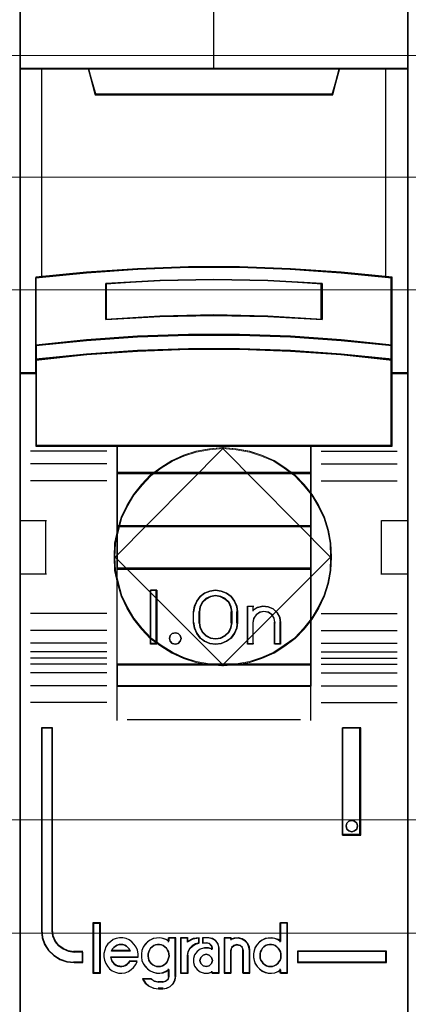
# Model space of a CAD drawing. Header units: millimetres. Extents: x -1290 to 1795, y -4192 to -1311.
# Tile 184 of 256: x 579.77 to 583.37, y -3257.71 to -3248.6. Entities that reach past the tile are written whole.
import ezdxf

# ---------------------------------------------------------------- set-up
doc = ezdxf.new("R2010")
doc.units = ezdxf.units.MM
doc.layers.add('45', color=7, linetype='Continuous')
doc.layers.add('Aparatura', color=7, linetype='Continuous', lineweight=13)

# ---------------------------------------------------------------- blocks, each defined once
blk = doc.blocks.new('*U29')
at = {"layer": '45', "color": 7}
for points in [[(258.993195, -76.660394), (241.006739, -76.660394), (241.006739, -158.427648), (258.993195, -158.427648), (258.993195, -76.660394)], [(248.820162, -104.571206), (251.179772, -104.571206), (253.539381, -104.659128), (255.893425, -104.823981), (258.247469, -105.054776), (258.247469, -108.192489), (258.247469, -108.862894), (258.247469, -109.494832), (258.993195, -109.494832), (258.993195, -95.372377), (257.991474, -95.372377), (255.815514, -95.372377), (255.498302, -96.553828), (244.501632, -96.553828), (244.184421, -95.372377), (242.00846, -95.372377), (241.006739, -95.372377), (241.006739, -109.494832), (241.752465, -109.494832), (241.752465, -108.862894), (241.752465, -108.192489), (241.752465, -105.054776), (244.095379, -104.823981), (246.460553, -104.659128), (248.820162, -104.571206)], [(244.495537, -96.588467), (255.504397, -96.588467), (255.82196, -95.372377), (249.994396, -95.372377), (244.177974, -95.372377), (244.495537, -96.588467)], [(253.540831, -107.79178), (255.895244, -107.952405), (258.249657, -108.196112), (258.249657, -105.033459), (255.895244, -104.80083), (253.540831, -104.634666), (251.180852, -104.546045), (248.820874, -104.546045), (246.460895, -104.634666), (244.09535, -104.80083), (241.752069, -105.033459), (241.752069, -108.196112), (244.09535, -107.952405), (246.460895, -107.79178), (248.820874, -107.708698), (251.180852, -107.708698), (253.540831, -107.79178)], [(255.006756, -105.321828), (255.006756, -106.994392), (252.503809, -106.854546), (249.995288, -106.809795), (247.497917, -106.854546), (244.99497, -106.994392), (244.99497, -105.321828), (247.497917, -105.176388), (249.995288, -105.131637), (252.503809, -105.176388), (255.006756, -105.321828)], [(252.503809, -106.854546), (255.006756, -106.994392), (255.006756, -105.321828), (252.503809, -105.176388), (249.995288, -105.131637), (247.497917, -105.176388), (244.99497, -105.321828), (244.99497, -106.994392), (247.497917, -106.854546), (249.995288, -106.809795), (252.503809, -106.854546)], [(255.895244, -107.924342), (253.540831, -107.760126), (251.180852, -107.675187), (248.820874, -107.675187), (246.460895, -107.760126), (244.09535, -107.924342), (241.752069, -108.173496), (241.752069, -108.864333), (244.09535, -108.615179), (246.460895, -108.450964), (248.820874, -108.366025), (251.180852, -108.366025), (253.540831, -108.450964), (255.895244, -108.615179), (258.249657, -108.864333), (258.249657, -108.173496), (255.895244, -107.924342)], [(253.540831, -108.426319), (251.180852, -108.343408), (248.820874, -108.343408), (246.460895, -108.426319), (244.09535, -108.586614), (241.752069, -108.829819), (241.752069, -109.465469), (241.752069, -112.859289), (245.503545, -112.859289), (254.498181, -112.859289), (258.249657, -112.859289), (258.249657, -109.465469), (258.249657, -108.829819), (255.895244, -108.586614), (253.540831, -108.426319)], [(245.494843, -114.113101), (254.506883, -114.113101), (254.506883, -112.81977), (245.494843, -112.81977), (245.494843, -114.113101)], [(254.506883, -114.075379), (245.494843, -114.075379), (245.494843, -116.579412), (254.506883, -116.579412), (254.506883, -114.075379)], [(254.506883, -116.541689), (245.494843, -116.541689), (245.494843, -118.546352), (254.506883, -118.546352), (254.506883, -116.541689)], [(245.494843, -122.979603), (254.506883, -122.979603), (254.506883, -118.50863), (245.494843, -118.50863), (245.494843, -122.979603)], [(247.354584, -119.521739), (247.354584, -122.025772), (247.060752, -122.025772), (247.060752, -119.521739), (247.354584, -119.521739)], [(251.057718, -120.267385), (251.097358, -120.517788), (251.097358, -121.029723), (251.057718, -121.280126), (250.950124, -121.524965), (250.797228, -121.736417), (250.587703, -121.886659), (250.338538, -121.98682), (250.078048, -122.025772), (249.811895, -121.98682), (249.562731, -121.886659), (249.358869, -121.736417), (249.200309, -121.524965), (249.092716, -121.280126), (249.053076, -121.029723), (249.053076, -120.517788), (249.092716, -120.267385), (249.200309, -120.022546), (249.358869, -119.811094), (249.562731, -119.660852), (249.811895, -119.560691), (250.078048, -119.521739), (250.338538, -119.560691), (250.587703, -119.660852), (250.797228, -119.811094), (250.950124, -120.022546), (251.057718, -120.267385)], [(250.841151, -121.030951), (250.841151, -120.516761), (250.801288, -120.2932), (250.698784, -120.080817), (250.522249, -119.913146), (250.311546, -119.806955), (250.078064, -119.767831), (249.838888, -119.806955), (249.628185, -119.913146), (249.45165, -120.080817), (249.349146, -120.2932), (249.309283, -120.516761), (249.309283, -121.030951), (249.349146, -121.254512), (249.45165, -121.466894), (249.628185, -121.634565), (249.838888, -121.740757), (250.078064, -121.774291), (250.311546, -121.740757), (250.522249, -121.634565), (250.698784, -121.466894), (250.801288, -121.254512), (250.841151, -121.030951)], [(252.019083, -120.317811), (252.269648, -120.261812), (252.508825, -120.284212), (252.742306, -120.385009), (252.924536, -120.558605), (253.049819, -120.777), (253.089682, -121.023395), (253.089682, -122.025772), (252.827726, -122.025772), (252.827726, -121.023395), (252.787864, -120.821799), (252.68536, -120.659403), (252.520214, -120.547405), (252.315206, -120.508206), (252.121587, -120.547405), (251.962136, -120.659403), (251.842548, -120.821799), (251.80838, -121.023395), (251.80838, -122.025772), (251.557814, -122.025772), (251.557814, -120.261812), (251.80838, -120.261812), (251.80838, -120.452208), (252.019083, -120.317811)], [(248.440209, -121.624041), (248.476162, -121.754013), (248.440209, -121.883984), (248.344336, -121.984417), (248.212509, -122.025772), (248.068699, -121.984417), (247.978818, -121.883984), (247.936873, -121.754013), (247.978818, -121.624041), (248.068699, -121.523608), (248.212509, -121.494069), (248.344336, -121.523608), (248.440209, -121.624041)], [(254.506883, -122.941881), (245.494843, -122.941881), (245.494843, -123.965768), (254.506883, -123.965768), (254.506883, -122.941881)], [(243.932517, -136.766152), (243.932517, -136.276757), (243.530316, -136.276757), (243.258406, -136.238265), (243.020484, -136.133787), (242.810886, -135.985319), (242.646607, -135.781863), (242.538976, -135.539915), (242.510652, -135.275972), (242.510652, -125.894987), (242.006484, -125.894987), (242.006484, -135.275972), (242.040473, -135.6114), (242.148105, -135.930331), (242.329378, -136.210771), (242.578629, -136.441721), (242.867534, -136.617683), (243.184763, -136.72766), (243.530316, -136.766152), (243.932517, -136.766152)], [(255.961709, -125.894987), (255.961709, -130.85994), (256.800205, -130.85994), (256.800205, -125.894987), (255.961709, -125.894987)], [(256.613833, -130.309117), (256.649706, -130.439089), (256.613833, -130.580876), (256.51817, -130.669493), (256.380656, -130.710848), (256.24912, -130.669493), (256.153457, -130.580876), (256.117584, -130.439089), (256.153457, -130.309117), (256.24912, -130.208684), (256.380656, -130.179145), (256.51817, -130.208684), (256.613833, -130.309117)], [(244.720847, -137.240373), (244.720847, -134.948303), (244.412681, -134.948303), (244.412681, -137.240373), (244.720847, -137.240373)], [(257.99345, -136.239838), (253.869053, -136.239838), (253.869053, -136.766152), (257.99345, -136.766152), (257.99345, -136.239838)]]:
    blk.add_lwpolyline(points, close=True, dxfattribs=at)
at = {"layer": '45', "color": 139}
for points in [[(258.993195, -76.660394), (241.006739, -76.660394), (241.006739, -158.427648), (258.993195, -158.427648), (258.993195, -76.660394)], [(253.533142, -108.44359), (251.178289, -108.361371), (248.823437, -108.361371), (246.468584, -108.44359), (244.108177, -108.602545), (241.769986, -108.843719), (241.769986, -109.474059), (241.769986, -112.83953), (245.513313, -112.83953), (254.488413, -112.83953), (258.23174, -112.83953), (258.23174, -109.474059), (258.23174, -108.843719), (255.882441, -108.602545), (253.533142, -108.44359)], [(248.476162, -121.754013), (248.440209, -121.624041), (248.344336, -121.523608), (248.212509, -121.494069), (248.068699, -121.523608), (247.978818, -121.624041), (247.936873, -121.754013), (247.978818, -121.883984), (248.068699, -121.984417), (248.212509, -122.025772), (248.344336, -121.984417), (248.440209, -121.883984), (248.476162, -121.754013)], [(256.649706, -130.439089), (256.613833, -130.309117), (256.51817, -130.208684), (256.380656, -130.179145), (256.24912, -130.208684), (256.153457, -130.309117), (256.117584, -130.439089), (256.153457, -130.580876), (256.24912, -130.669493), (256.380656, -130.710848), (256.51817, -130.669493), (256.613833, -130.580876), (256.649706, -130.439089)], [(247.429428, -136.952966), (247.527692, -136.941573), (247.614396, -136.91309), (247.695319, -136.867518), (247.764682, -136.810553), (247.828264, -136.730801), (247.868726, -136.656746), (247.897627, -136.559905), (247.920748, -136.463064), (247.909187, -136.366223), (247.891847, -136.269382), (247.851385, -136.183934), (247.799363, -136.09279), (247.73, -136.030128), (247.654857, -135.978859), (247.568154, -135.938983), (247.47567, -135.921894), (247.388967, -135.921894), (247.290703, -135.938983), (247.21556, -135.978859), (247.134637, -136.030128), (247.065274, -136.09279), (247.019032, -136.183934), (246.97857, -136.269382), (246.949669, -136.366223), (246.949669, -136.463064), (246.96123, -136.559905), (246.990131, -136.656746), (247.036373, -136.730801), (247.094175, -136.810553), (247.175098, -136.867518), (247.256021, -136.91309), (247.342725, -136.941573), (247.429428, -136.952966)], [(252.615788, -136.952966), (252.708522, -136.941573), (252.795461, -136.91309), (252.8824, -136.867518), (252.951951, -136.810553), (253.00991, -136.730801), (253.062073, -136.656746), (253.091052, -136.559905), (253.096848, -136.463064), (253.096848, -136.366223), (253.07946, -136.269382), (253.038889, -136.183934), (252.98093, -136.09279), (252.911379, -136.030128), (252.841828, -135.978859), (252.75489, -135.938983), (252.667951, -135.921894), (252.569421, -135.921894), (252.482482, -135.938983), (252.395544, -135.978859), (252.314401, -136.030128), (252.256442, -136.09279), (252.198483, -136.183934), (252.157911, -136.269382), (252.134728, -136.366223), (252.134728, -136.463064), (252.14632, -136.559905), (252.175299, -136.656746), (252.227462, -136.730801), (252.285421, -136.810553), (252.354972, -136.867518), (252.441911, -136.91309), (252.528849, -136.941573), (252.615788, -136.952966)], [(249.930988, -136.665559), (249.889396, -136.524788), (249.782445, -136.41921), (249.639844, -136.378152), (249.497242, -136.41921), (249.390291, -136.524788), (249.348699, -136.665559), (249.390291, -136.80633), (249.497242, -136.911908), (249.639844, -136.952966), (249.782445, -136.911908), (249.889396, -136.80633), (249.930988, -136.665559)]]:
    blk.add_lwpolyline(points, close=True, dxfattribs=at)
at = {"layer": '45', "color": 59}
for points in [[(258.975278, -76.678357), (241.026448, -76.678357), (241.026448, -158.409685), (258.975278, -158.409685), (258.975278, -76.678357)], [(248.823526, -104.565224), (251.1782, -104.565224), (253.532873, -104.6529), (255.881993, -104.817292), (258.231113, -105.047442), (258.231113, -108.176374), (258.231113, -108.844903), (258.231113, -109.475073), (258.975278, -109.475073), (258.975278, -95.392136), (257.975653, -95.392136), (255.804244, -95.392136), (255.487696, -96.570281), (244.51403, -96.570281), (244.197482, -95.392136), (242.026073, -95.392136), (241.026448, -95.392136), (241.026448, -109.475073), (241.770613, -109.475073), (241.770613, -108.844903), (241.770613, -108.176374), (241.770613, -105.047442), (244.108626, -104.817292), (246.468853, -104.6529), (248.823526, -104.565224)], [(244.495537, -96.588467), (255.504397, -96.588467), (255.82196, -95.372377), (249.994396, -95.372377), (244.177974, -95.372377), (244.495537, -96.588467)], [(253.540831, -107.79178), (255.895244, -107.952405), (258.249657, -108.196112), (258.249657, -105.033459), (255.895244, -104.80083), (253.540831, -104.634666), (251.180852, -104.546045), (248.820874, -104.546045), (246.460895, -104.634666), (244.09535, -104.80083), (241.752069, -105.033459), (241.752069, -108.196112), (244.09535, -107.952405), (246.460895, -107.79178), (248.820874, -107.708698), (251.180852, -107.708698), (253.540831, -107.79178)], [(255.006756, -105.321828), (255.006756, -106.994392), (252.503809, -106.854546), (249.995288, -106.809795), (247.497917, -106.854546), (244.99497, -106.994392), (244.99497, -105.321828), (247.497917, -105.176388), (249.995288, -105.131637), (252.503809, -105.176388), (255.006756, -105.321828)], [(252.503809, -106.854546), (255.006756, -106.994392), (255.006756, -105.321828), (252.503809, -105.176388), (249.995288, -105.131637), (247.497917, -105.176388), (244.99497, -105.321828), (244.99497, -106.994392), (247.497917, -106.854546), (249.995288, -106.809795), (252.503809, -106.854546)], [(252.493507, -106.839415), (254.987047, -106.976429), (254.987047, -105.337736), (252.493507, -105.195241), (249.994414, -105.151396), (247.506427, -105.195241), (245.012887, -105.337736), (245.012887, -106.976429), (247.506427, -106.839415), (249.994414, -106.79557), (252.493507, -106.839415)], [(255.895244, -107.924342), (253.540831, -107.760126), (251.180852, -107.675187), (248.820874, -107.675187), (246.460895, -107.760126), (244.09535, -107.924342), (241.752069, -108.173496), (241.752069, -108.864333), (244.09535, -108.615179), (246.460895, -108.450964), (248.820874, -108.366025), (251.180852, -108.366025), (253.540831, -108.450964), (255.895244, -108.615179), (258.249657, -108.864333), (258.249657, -108.173496), (255.895244, -107.924342)], [(255.882441, -107.934777), (253.533142, -107.775523), (251.178289, -107.69315), (248.823437, -107.69315), (246.468584, -107.775523), (244.108177, -107.934777), (241.769986, -108.176404), (241.769986, -108.84637), (244.108177, -108.604743), (246.468584, -108.445489), (248.823437, -108.363116), (251.178289, -108.363116), (253.533142, -108.445489), (255.882441, -108.604743), (258.23174, -108.84637), (258.23174, -108.176404), (255.882441, -107.934777)], [(253.540831, -108.426319), (251.180852, -108.343408), (248.820874, -108.343408), (246.460895, -108.426319), (244.09535, -108.586614), (241.752069, -108.829819), (241.752069, -109.465469), (241.752069, -112.859289), (245.503545, -112.859289), (254.498181, -112.859289), (258.249657, -112.859289), (258.249657, -109.465469), (258.249657, -108.829819), (255.895244, -108.586614), (253.540831, -108.426319)], [(245.494843, -114.113101), (254.506883, -114.113101), (254.506883, -112.81977), (245.494843, -112.81977), (245.494843, -114.113101)], [(245.512759, -114.095138), (254.488967, -114.095138), (254.488967, -112.837733), (245.512759, -112.837733), (245.512759, -114.095138)], [(254.506883, -114.075379), (245.494843, -114.075379), (245.494843, -116.579412), (254.506883, -116.579412), (254.506883, -114.075379)], [(254.488967, -114.093342), (245.512759, -114.093342), (245.512759, -116.561449), (254.488967, -116.561449), (254.488967, -114.093342)], [(254.506883, -116.541689), (245.494843, -116.541689), (245.494843, -118.546352), (254.506883, -118.546352), (254.506883, -116.541689)], [(254.488967, -116.559652), (245.512759, -116.559652), (245.512759, -118.528389), (254.488967, -118.528389), (254.488967, -116.559652)], [(245.494843, -122.979603), (254.506883, -122.979603), (254.506883, -118.50863), (245.494843, -118.50863), (245.494843, -122.979603)], [(247.354584, -119.521739), (247.354584, -122.025772), (247.060752, -122.025772), (247.060752, -119.521739), (247.354584, -119.521739)], [(251.057718, -120.267385), (251.097358, -120.517788), (251.097358, -121.029723), (251.057718, -121.280126), (250.950124, -121.524965), (250.797228, -121.736417), (250.587703, -121.886659), (250.338538, -121.98682), (250.078048, -122.025772), (249.811895, -121.98682), (249.562731, -121.886659), (249.358869, -121.736417), (249.200309, -121.524965), (249.092716, -121.280126), (249.053076, -121.029723), (249.053076, -120.517788), (249.092716, -120.267385), (249.200309, -120.022546), (249.358869, -119.811094), (249.562731, -119.660852), (249.811895, -119.560691), (250.078048, -119.521739), (250.338538, -119.560691), (250.587703, -119.660852), (250.797228, -119.811094), (250.950124, -120.022546), (251.057718, -120.267385)], [(250.841151, -121.030951), (250.841151, -120.516761), (250.801288, -120.2932), (250.698784, -120.080817), (250.522249, -119.913146), (250.311546, -119.806955), (250.078064, -119.767831), (249.838888, -119.806955), (249.628185, -119.913146), (249.45165, -120.080817), (249.349146, -120.2932), (249.309283, -120.516761), (249.309283, -121.030951), (249.349146, -121.254512), (249.45165, -121.466894), (249.628185, -121.634565), (249.838888, -121.740757), (250.078064, -121.774291), (250.311546, -121.740757), (250.522249, -121.634565), (250.698784, -121.466894), (250.801288, -121.254512), (250.841151, -121.030951)], [(250.823234, -121.026963), (250.823234, -120.52244), (250.784304, -120.303082), (250.684197, -120.094692), (250.511792, -119.930173), (250.306018, -119.825978), (250.077997, -119.787591), (249.844416, -119.825978), (249.638642, -119.930173), (249.466236, -120.094692), (249.36613, -120.303082), (249.3272, -120.52244), (249.3272, -121.026963), (249.36613, -121.246321), (249.466236, -121.454711), (249.638642, -121.619229), (249.844416, -121.723424), (250.077997, -121.756328), (250.306018, -121.723424), (250.511792, -121.619229), (250.684197, -121.454711), (250.784304, -121.246321), (250.823234, -121.026963)], [(252.019083, -120.317811), (252.269648, -120.261812), (252.508825, -120.284212), (252.742306, -120.385009), (252.924536, -120.558605), (253.049819, -120.777), (253.089682, -121.023395), (253.089682, -122.025772), (252.827726, -122.025772), (252.827726, -121.023395), (252.787864, -120.821799), (252.68536, -120.659403), (252.520214, -120.547405), (252.315206, -120.508206), (252.121587, -120.547405), (251.962136, -120.659403), (251.842548, -120.821799), (251.80838, -121.023395), (251.80838, -122.025772), (251.557814, -122.025772), (251.557814, -120.261812), (251.80838, -120.261812), (251.80838, -120.452208), (252.019083, -120.317811)], [(248.440209, -121.624041), (248.476162, -121.754013), (248.440209, -121.883984), (248.344336, -121.984417), (248.212509, -122.025772), (248.068699, -121.984417), (247.978818, -121.883984), (247.936873, -121.754013), (247.978818, -121.624041), (248.068699, -121.523608), (248.212509, -121.494069), (248.344336, -121.523608), (248.440209, -121.624041)], [(254.506883, -122.941881), (245.494843, -122.941881), (245.494843, -123.965768), (254.506883, -123.965768), (254.506883, -122.941881)], [(254.488967, -122.959844), (245.512759, -122.959844), (245.512759, -123.947805), (254.488967, -123.947805), (254.488967, -122.959844)], [(255.961709, -125.894987), (255.961709, -130.85994), (256.800205, -130.85994), (256.800205, -125.894987), (255.961709, -125.894987)], [(256.613833, -130.309117), (256.649706, -130.439089), (256.613833, -130.580876), (256.51817, -130.669493), (256.380656, -130.710848), (256.24912, -130.669493), (256.153457, -130.580876), (256.117584, -130.439089), (256.153457, -130.309117), (256.24912, -130.208684), (256.380656, -130.179145), (256.51817, -130.208684), (256.613833, -130.309117)], [(244.738763, -137.260132), (244.738763, -134.93034), (244.394765, -134.93034), (244.394765, -137.260132), (244.738763, -137.260132)], [(251.830146, -136.362772), (251.830146, -136.524408), (251.858605, -136.674897), (251.915525, -136.814239), (252.000903, -136.948007), (252.109049, -137.05948), (252.234272, -137.154232), (252.365185, -137.215543), (252.513175, -137.248985), (252.666857, -137.260132), (252.820538, -137.232264), (252.962836, -137.176527), (253.088058, -137.092922), (253.088058, -137.260132), (253.406805, -137.260132), (253.406805, -134.93034), (253.088058, -134.93034), (253.088058, -135.788685), (252.962836, -135.70508), (252.820538, -135.654917), (252.666857, -135.627048), (252.513175, -135.638196), (252.365185, -135.666064), (252.234272, -135.732948), (252.109049, -135.816553), (252.000903, -135.928026), (251.915525, -136.061794), (251.858605, -136.212283), (251.830146, -136.362772)], [(244.900012, -136.502838), (244.928466, -136.654297), (244.985374, -136.805756), (245.065045, -136.934776), (245.167479, -137.052577), (245.292675, -137.14794), (245.440635, -137.215255), (245.582905, -137.248913), (245.736556, -137.260132), (245.890206, -137.232084), (246.038166, -137.175988), (246.169054, -137.091845), (246.277179, -136.985262), (246.373922, -136.850632), (246.442211, -136.710393), (246.095074, -136.710393), (246.038166, -136.783317), (245.969877, -136.850632), (245.890206, -136.901119), (245.816226, -136.929167), (245.730865, -136.945995), (245.639812, -136.934776), (245.554451, -136.917947), (245.469089, -136.8899), (245.389419, -136.833804), (245.332511, -136.766489), (245.275603, -136.687955), (245.247149, -136.603811), (245.218695, -136.519667), (246.482046, -136.519667), (246.482046, -136.356989), (246.453593, -136.194311), (246.390994, -136.054072), (246.305633, -135.919442), (246.203199, -135.80725), (246.06662, -135.711887), (245.930042, -135.655791), (245.776391, -135.616524), (245.62274, -135.616524), (245.469089, -135.644572), (245.32682, -135.700668), (245.201623, -135.796031), (245.082117, -135.902613), (244.996755, -136.037243), (244.939848, -136.188702), (244.900012, -136.34016), (244.900012, -136.502838)], [(246.723248, -136.050703), (246.666363, -136.200995), (246.637921, -136.351288), (246.637921, -136.512714), (246.666363, -136.663006), (246.723248, -136.802166), (246.814265, -136.93576), (246.916658, -137.047088), (247.041805, -137.141716), (247.189707, -137.202947), (247.331919, -137.236345), (247.485509, -137.247478), (247.633411, -137.219646), (247.775624, -137.163982), (247.912148, -137.080486), (247.912148, -137.39777), (247.872328, -137.53693), (247.764247, -137.631559), (247.633411, -137.670524), (247.428624, -137.670524), (247.246592, -137.631559), (247.081625, -137.53693), (246.689117, -137.53693), (246.819953, -137.720621), (246.996297, -137.859781), (247.206772, -137.95441), (247.428624, -137.982242), (247.633411, -137.982242), (247.815443, -137.95441), (247.974722, -137.870914), (248.111246, -137.748453), (248.196574, -137.575895), (248.230705, -137.39777), (248.230705, -135.616524), (247.912148, -135.616524), (247.912148, -135.777949), (247.775624, -135.694454), (247.633411, -135.644356), (247.485509, -135.616524), (247.331919, -135.627657), (247.189707, -135.655489), (247.041805, -135.722286), (246.916658, -135.805781), (246.814265, -135.917109), (246.723248, -136.050703)], [(248.454662, -135.616524), (248.454662, -137.260132), (248.779902, -137.260132), (248.779902, -136.435523), (248.808941, -136.272845), (248.884444, -136.110167), (249.006409, -135.986757), (249.151605, -135.902613), (249.320033, -135.852127), (249.320033, -135.616524), (249.035448, -135.655791), (248.779902, -135.790421), (248.779902, -135.616524), (248.454662, -135.616524)], [(248.472579, -135.634487), (248.472579, -137.240373), (248.784351, -137.240373), (248.784351, -136.434689), (248.812188, -136.275745), (248.884564, -136.116801), (249.001478, -135.996222), (249.140663, -135.91401), (249.302116, -135.864682), (249.302116, -135.634487), (249.029315, -135.672853), (248.784351, -135.804393), (248.784351, -135.634487), (248.472579, -135.634487)], [(249.105068, -136.407475), (249.047701, -136.575763), (249.047701, -136.766489), (249.105068, -136.934776), (249.219803, -137.091845), (249.363222, -137.192817), (249.552535, -137.248913), (249.736111, -137.248913), (249.919687, -137.192817), (249.919687, -137.260132), (250.240945, -137.260132), (250.240945, -136.082119), (250.200788, -135.902613), (250.09179, -135.751154), (249.936897, -135.655791), (249.753321, -135.616524), (249.489431, -135.616524), (249.489431, -135.852127), (249.678744, -135.852127), (249.793479, -135.880174), (249.87953, -135.969928), (249.919687, -136.082119), (249.919687, -136.149434), (249.736111, -136.093339), (249.552535, -136.093339), (249.363222, -136.149434), (249.219803, -136.256017), (249.105068, -136.407475)], [(250.475652, -135.616524), (250.475652, -137.260132), (250.785437, -137.260132), (250.785437, -136.20553), (250.825594, -136.065291), (250.928856, -135.969928), (251.066538, -135.930661), (251.215693, -135.969928), (251.307481, -136.065291), (251.347639, -136.20553), (251.347639, -137.260132), (251.668897, -137.260132), (251.668897, -136.20553), (251.640213, -136.037243), (251.571372, -135.874565), (251.456637, -135.751154), (251.301745, -135.66701), (251.135379, -135.616524), (250.951803, -135.627743), (250.785437, -135.683839), (250.785437, -135.616524), (250.475652, -135.616524)], [(250.493569, -135.634487), (250.493569, -137.240373), (250.794051, -137.240373), (250.794051, -136.209975), (250.833002, -136.072954), (250.933163, -135.97978), (251.06671, -135.941414), (251.211386, -135.97978), (251.300418, -136.072954), (251.339369, -136.209975), (251.339369, -137.240373), (251.65098, -137.240373), (251.65098, -136.209975), (251.623158, -136.04555), (251.556384, -135.886606), (251.445094, -135.766027), (251.294854, -135.683815), (251.133484, -135.634487), (250.95542, -135.645449), (250.794051, -135.700257), (250.794051, -135.634487), (250.493569, -135.634487)], [(246.075364, -136.135029), (246.121923, -136.22906), (245.254761, -136.22906), (245.30714, -136.135029), (245.365338, -136.059805), (245.435177, -136.009656), (245.522475, -135.953237), (245.603954, -135.934431), (245.691252, -135.921894), (245.77855, -135.934431), (245.865848, -135.953237), (245.947327, -136.009656), (246.017165, -136.059805), (246.075364, -136.135029)], [(246.121923, -136.22906), (245.254761, -136.22906), (245.30714, -136.135029), (245.365338, -136.059805), (245.435177, -136.009656), (245.522475, -135.953237), (245.603954, -135.934431), (245.691252, -135.921894), (245.77855, -135.934431), (245.865848, -135.953237), (245.947327, -136.009656), (246.017165, -136.059805), (246.075364, -136.135029), (246.121923, -136.22906)], [(247.828264, -136.730801), (247.764682, -136.810553), (247.695319, -136.867518), (247.614396, -136.91309), (247.527692, -136.941573), (247.429428, -136.952966), (247.342725, -136.941573), (247.256021, -136.91309), (247.175098, -136.867518), (247.094175, -136.810553), (247.036373, -136.730801), (246.990131, -136.656746), (246.96123, -136.559905), (246.949669, -136.463064), (246.949669, -136.366223), (246.97857, -136.269382), (247.019032, -136.183934), (247.065274, -136.09279), (247.134637, -136.030128), (247.21556, -135.978859), (247.290703, -135.938983), (247.388967, -135.921894), (247.47567, -135.921894), (247.568154, -135.938983), (247.654857, -135.978859), (247.73, -136.030128), (247.799363, -136.09279), (247.851385, -136.183934), (247.891847, -136.269382), (247.909187, -136.366223), (247.920748, -136.463064), (247.897627, -136.559905), (247.868726, -136.656746), (247.828264, -136.730801)], [(247.019032, -136.183934), (247.065274, -136.09279), (247.134637, -136.030128), (247.21556, -135.978859), (247.290703, -135.938983), (247.388967, -135.921894), (247.47567, -135.921894), (247.568154, -135.938983), (247.654857, -135.978859), (247.73, -136.030128), (247.799363, -136.09279), (247.851385, -136.183934), (247.891847, -136.269382), (247.909187, -136.366223), (247.920748, -136.463064), (247.897627, -136.559905), (247.868726, -136.656746), (247.828264, -136.730801), (247.764682, -136.810553), (247.695319, -136.867518), (247.614396, -136.91309), (247.527692, -136.941573), (247.429428, -136.952966), (247.342725, -136.941573), (247.256021, -136.91309), (247.175098, -136.867518), (247.094175, -136.810553), (247.036373, -136.730801), (246.990131, -136.656746), (246.96123, -136.559905), (246.949669, -136.463064), (246.949669, -136.366223), (246.97857, -136.269382), (247.019032, -136.183934)], [(252.75489, -135.938983), (252.841828, -135.978859), (252.911379, -136.030128), (252.98093, -136.09279), (253.038889, -136.183934), (253.07946, -136.269382), (253.096848, -136.366223), (253.096848, -136.463064), (253.091052, -136.559905), (253.062073, -136.656746), (253.00991, -136.730801), (252.951951, -136.810553), (252.8824, -136.867518), (252.795461, -136.91309), (252.708522, -136.941573), (252.615788, -136.952966), (252.528849, -136.941573), (252.441911, -136.91309), (252.354972, -136.867518), (252.285421, -136.810553), (252.227462, -136.730801), (252.175299, -136.656746), (252.14632, -136.559905), (252.134728, -136.463064), (252.134728, -136.366223), (252.157911, -136.269382), (252.198483, -136.183934), (252.256442, -136.09279), (252.314401, -136.030128), (252.395544, -135.978859), (252.482482, -135.938983), (252.569421, -135.921894), (252.667951, -135.921894), (252.75489, -135.938983)], [(252.157911, -136.269382), (252.198483, -136.183934), (252.256442, -136.09279), (252.314401, -136.030128), (252.395544, -135.978859), (252.482482, -135.938983), (252.569421, -135.921894), (252.667951, -135.921894), (252.75489, -135.938983), (252.841828, -135.978859), (252.911379, -136.030128), (252.98093, -136.09279), (253.038889, -136.183934), (253.07946, -136.269382), (253.096848, -136.366223), (253.096848, -136.463064), (253.091052, -136.559905), (253.062073, -136.656746), (253.00991, -136.730801), (252.951951, -136.810553), (252.8824, -136.867518), (252.795461, -136.91309), (252.708522, -136.941573), (252.615788, -136.952966), (252.528849, -136.941573), (252.441911, -136.91309), (252.354972, -136.867518), (252.285421, -136.810553), (252.227462, -136.730801), (252.175299, -136.656746), (252.14632, -136.559905), (252.134728, -136.463064), (252.134728, -136.366223), (252.157911, -136.269382)], [(257.975533, -136.257801), (253.886969, -136.257801), (253.886969, -136.748189), (257.975533, -136.748189), (257.975533, -136.257801)], [(249.889396, -136.524788), (249.930988, -136.665559), (249.889396, -136.80633), (249.782445, -136.911908), (249.639844, -136.952966), (249.497242, -136.911908), (249.390291, -136.80633), (249.348699, -136.665559), (249.390291, -136.524788), (249.497242, -136.41921), (249.639844, -136.378152), (249.782445, -136.41921), (249.889396, -136.524788)], [(249.348699, -136.665559), (249.390291, -136.524788), (249.497242, -136.41921), (249.639844, -136.378152), (249.782445, -136.41921), (249.889396, -136.524788), (249.930988, -136.665559), (249.889396, -136.80633), (249.782445, -136.911908), (249.639844, -136.952966), (249.497242, -136.911908), (249.390291, -136.80633), (249.348699, -136.665559)]]:
    blk.add_lwpolyline(points, close=True, dxfattribs=at)
at = {"layer": '45', "color": 139}
for points in [[(249.97578, -88.183613), (249.97578, -95.411896)], [(241.006739, -95.372377), (258.993195, -95.372377)], [(244.177974, -95.372377), (244.532722, -96.588467)], [(255.82196, -95.372377), (255.467212, -96.588467)], [(244.495098, -96.550745), (255.506628, -96.550745)], [(258.249657, -105.06697), (255.895244, -104.818347), (253.540831, -104.640759), (251.180852, -104.546045), (248.820874, -104.546045), (246.460895, -104.640759), (244.09535, -104.818347), (241.752069, -105.06697)], [(241.752069, -105.027452), (241.752069, -112.859289)], [(255.006756, -105.356173), (252.503809, -105.184469), (249.995288, -105.131637), (247.497917, -105.184469), (244.99497, -105.356173)], [(258.21024, -112.859289), (258.21024, -105.027452)], [(244.99497, -106.994392), (244.99497, -105.318451)], [(254.967339, -106.994392), (254.967339, -105.318451)], [(255.006756, -106.994392), (252.503809, -106.829732), (249.995288, -106.777041), (247.497917, -106.829732), (244.99497, -106.994392)], [(258.249657, -108.196112), (255.895244, -107.93565), (253.540831, -107.763981), (251.180852, -107.675187), (248.820874, -107.675187), (246.460895, -107.763981), (244.09535, -107.93565), (241.752069, -108.196112)], [(258.249657, -108.864333), (255.895244, -108.603871), (253.540831, -108.432202), (251.180852, -108.343408), (248.820874, -108.343408), (246.460895, -108.432202), (244.09535, -108.603871), (241.752069, -108.864333)], [(241.789694, -109.455314), (241.006739, -109.455314)], [(258.993195, -109.455314), (258.21024, -109.455314)], [(258.249657, -112.81977), (241.752069, -112.81977)], [(245.494843, -112.81977), (245.494843, -123.965768)], [(245.494843, -112.81977), (254.506883, -112.81977)], [(254.467467, -112.81977), (254.467467, -123.965768)], [(245.032595, -113.083825), (241.506612, -113.083825)], [(254.967339, -113.083825), (258.493322, -113.083825)], [(245.032595, -113.669417), (241.506612, -113.669417)], [(254.967339, -113.669417), (258.493322, -113.669417)], [(245.494843, -114.075379), (254.506883, -114.075379)], [(245.032595, -114.452601), (241.506612, -114.452601)], [(254.967339, -114.452601), (258.493322, -114.452601)], [(241.006739, -116.293801), (242.2394, -116.293801)], [(242.201775, -116.293801), (242.201775, -118.797833)], [(245.494843, -116.541689), (254.506883, -116.541689)], [(257.760534, -118.797833), (257.760534, -116.293801)], [(257.760534, -116.293801), (258.993195, -116.293801)], [(245.494843, -118.50863), (254.506883, -118.50863)], [(241.006739, -118.760111), (242.2394, -118.760111)], [(257.760534, -118.760111), (258.993195, -118.760111)], [(247.354584, -119.521739), (247.060752, -119.521739)], [(247.060752, -119.521739), (247.060752, -122.025772)], [(247.315167, -119.521739), (247.315167, -122.025772)], [(251.097358, -120.540237), (251.057718, -120.28419), (250.950124, -120.033833), (250.797228, -119.817616), (250.587703, -119.663988), (250.338538, -119.561569), (250.078048, -119.521739), (249.811895, -119.561569), (249.562731, -119.663988), (249.358869, -119.817616), (249.200309, -120.033833), (249.092716, -120.28419), (249.053076, -120.540237)], [(250.841151, -120.540237), (250.801288, -120.309668), (250.698784, -120.090628), (250.522249, -119.917701), (250.311546, -119.808181), (250.078064, -119.767831), (249.838888, -119.808181), (249.628185, -119.917701), (249.45165, -120.090628), (249.349146, -120.309668), (249.309283, -120.540237)], [(251.557814, -120.261812), (251.840896, -120.261812)], [(251.557814, -120.261812), (251.557814, -122.025772)], [(251.803271, -120.261812), (251.803271, -120.486349)], [(253.089682, -121.044996), (253.04966, -120.791613), (252.923878, -120.567023), (252.740921, -120.388504), (252.506509, -120.284847), (252.266379, -120.261812), (252.014814, -120.319399), (251.803271, -120.457608)], [(245.032595, -120.595923), (241.506612, -120.595923)], [(249.053076, -121.044996), (249.053076, -120.502515)], [(249.309283, -121.044996), (249.309283, -120.502515)], [(250.803526, -121.044996), (250.803526, -120.502515)], [(251.057941, -121.044996), (251.057941, -120.502515)], [(252.835266, -121.044996), (252.794909, -120.832721), (252.691133, -120.661721), (252.523938, -120.543791), (252.316386, -120.502515), (252.120364, -120.543791), (251.958935, -120.661721), (251.837863, -120.832721), (251.803271, -121.044996)], [(254.967339, -120.595923), (258.493322, -120.595923)], [(249.053076, -121.007274), (249.092716, -121.263321), (249.200309, -121.513678), (249.358869, -121.729895), (249.562731, -121.883523), (249.811895, -121.985942), (250.078048, -122.025772), (250.338538, -121.985942), (250.587703, -121.883523), (250.797228, -121.729895), (250.950124, -121.513678), (251.057718, -121.263321), (251.097358, -121.007274)], [(249.309283, -121.007274), (249.349146, -121.237955), (249.45165, -121.457103), (249.628185, -121.630115), (249.838888, -121.739688), (250.078064, -121.774291), (250.311546, -121.739688), (250.522249, -121.630115), (250.698784, -121.457103), (250.801288, -121.237955), (250.841151, -121.007274)], [(251.803271, -121.007274), (251.803271, -122.025772)], [(252.79585, -121.007274), (252.79585, -122.025772)], [(253.052057, -121.007274), (253.052057, -122.025772)], [(245.032595, -121.384495), (241.506612, -121.384495)], [(254.967339, -121.384495), (258.493322, -121.384495)], [(245.032595, -121.971883), (241.506612, -121.971883)], [(247.354584, -121.98805), (247.060752, -121.98805)], [(251.557814, -121.98805), (251.840896, -121.98805)], [(252.79585, -121.98805), (253.089682, -121.98805)], [(254.967339, -121.971883), (258.493322, -121.971883)], [(245.032595, -122.37066), (241.506612, -122.37066)], [(254.967339, -122.37066), (258.493322, -122.37066)], [(245.032595, -122.667048), (241.506612, -122.667048)], [(245.032595, -122.952659), (241.506612, -122.952659)], [(245.494843, -122.941881), (254.506883, -122.941881)], [(254.967339, -122.667048), (258.493322, -122.667048)], [(254.967339, -122.952659), (258.493322, -122.952659)], [(245.032595, -123.351436), (241.506612, -123.351436)], [(254.967339, -123.351436), (258.493322, -123.351436)], [(245.032595, -123.944213), (241.506612, -123.944213)], [(245.494843, -123.928046), (254.506883, -123.928046)], [(245.494843, -123.928046), (245.494843, -125.550098)], [(254.467467, -123.928046), (254.467467, -125.550098)], [(254.967339, -123.944213), (258.493322, -123.944213)], [(245.032595, -124.727396), (241.506612, -124.727396)], [(254.967339, -124.727396), (258.493322, -124.727396)], [(245.987549, -125.51058), (254.012385, -125.51058)], [(242.006484, -125.894987), (242.006484, -135.280617)], [(242.006484, -125.894987), (242.540399, -125.894987)], [(242.500982, -125.894987), (242.500982, -135.280617)], [(255.961709, -130.85994), (255.961709, -125.894987)], [(255.961709, -125.894987), (256.800205, -125.894987)], [(256.760789, -130.85994), (256.760789, -125.894987)], [(255.961709, -130.820422), (256.800205, -130.820422)], [(244.394765, -134.93034), (244.394765, -137.260132)], [(244.394765, -134.93034), (244.738763, -134.93034)], [(244.699347, -134.93034), (244.699347, -137.260132)], [(253.057432, -134.93034), (253.057432, -135.81232)], [(253.057432, -134.93034), (253.406805, -134.93034)], [(253.36918, -134.93034), (253.36918, -137.260132)], [(242.006484, -135.242895), (242.040653, -135.585768), (242.148851, -135.911779), (242.331081, -136.198443), (242.581647, -136.43452), (242.872075, -136.614388), (243.190977, -136.726805), (243.538352, -136.766152)], [(242.500982, -135.242895), (242.529798, -135.516247), (242.639298, -135.76682), (242.80643, -135.97753), (243.019667, -136.13129), (243.26172, -136.239492), (243.538352, -136.279356)], [(246.482046, -136.519667), (246.482046, -136.356989), (246.453593, -136.194311), (246.390994, -136.054072), (246.305633, -135.919442), (246.203199, -135.80725), (246.06662, -135.711887), (245.930042, -135.655791), (245.776391, -135.616524), (245.62274, -135.616524), (245.469089, -135.644572), (245.32682, -135.700668), (245.201623, -135.796031), (245.082117, -135.902613), (244.996755, -136.037243), (244.939848, -136.188702), (244.900012, -136.34016), (244.900012, -136.502838), (244.928466, -136.654297), (244.985374, -136.805756), (245.065045, -136.934776), (245.167479, -137.052577), (245.292675, -137.14794), (245.440635, -137.215255), (245.582905, -137.248913), (245.736556, -137.260132), (245.890206, -137.232084), (246.038166, -137.175988), (246.169054, -137.091845), (246.277179, -136.985262), (246.373922, -136.850632), (246.442211, -136.710393)], [(247.920748, -135.779202), (247.783302, -135.695058), (247.640129, -135.644572), (247.49123, -135.616524), (247.336603, -135.627743), (247.193431, -135.655791), (247.044531, -135.723106), (246.918539, -135.80725), (246.815455, -135.919442), (246.723824, -136.054072), (246.666555, -136.20553), (246.637921, -136.356989), (246.637921, -136.519667), (246.666555, -136.671126), (246.723824, -136.811365), (246.815455, -136.945995), (246.918539, -137.058187), (247.044531, -137.15355), (247.193431, -137.215255), (247.336603, -137.248913), (247.49123, -137.260132), (247.640129, -137.232084), (247.783302, -137.175988), (247.920748, -137.091845)], [(247.881331, -135.616524), (247.881331, -135.81232)], [(247.881331, -135.616524), (248.230705, -135.616524)], [(248.19308, -135.616524), (248.19308, -137.407428)], [(248.454662, -135.616524), (248.454662, -137.260132)], [(248.454662, -135.616524), (248.804035, -135.616524)], [(249.320033, -135.616524), (249.027395, -135.66317), (248.764619, -135.823098)], [(248.764619, -135.616524), (248.764619, -135.823098)], [(249.320033, -135.84645), (249.146839, -135.898991), (248.997534, -135.98656), (248.872118, -136.114995), (248.79448, -136.284296), (248.764619, -136.453597)], [(249.280616, -135.616524), (249.280616, -135.884172)], [(249.475907, -135.616524), (249.475907, -135.884172)], [(249.769739, -135.616524), (249.475907, -135.616524)], [(249.475907, -135.84645), (249.698073, -135.84645)], [(249.930988, -136.108708), (249.8856, -135.980777), (249.788338, -135.878432), (249.658656, -135.84645)], [(250.240945, -136.108708), (250.198894, -135.918951), (250.084755, -135.758842), (249.922557, -135.658034), (249.730323, -135.616524)], [(250.475652, -135.616524), (250.475652, -137.260132)], [(250.475652, -135.616524), (250.814276, -135.616524)], [(251.668897, -136.22906), (251.639869, -136.05405), (251.570204, -135.884873), (251.454095, -135.756532), (251.297349, -135.669027), (251.128991, -135.616524), (250.943217, -135.628191), (250.774859, -135.686528)], [(250.774859, -135.616524), (250.774859, -135.718913)], [(253.096848, -135.779202), (252.970751, -135.695058), (252.827459, -135.644572), (252.672704, -135.616524), (252.517948, -135.627743), (252.368924, -135.655791), (252.237095, -135.723106), (252.110998, -135.80725), (252.002096, -135.919442), (251.916121, -136.054072), (251.858804, -136.20553), (251.830146, -136.356989), (251.830146, -136.519667), (251.858804, -136.671126), (251.916121, -136.811365), (252.002096, -136.945995), (252.110998, -137.058187), (252.237095, -137.15355), (252.368924, -137.215255), (252.517948, -137.248913), (252.672704, -137.260132), (252.827459, -137.232084), (252.970751, -137.175988), (253.096848, -137.091845)], [(243.500727, -136.239838), (243.932517, -136.239838)], [(243.894892, -136.239838), (243.894892, -136.766152)], [(243.894892, -136.239838), (243.894892, -136.766152)], [(246.121923, -136.22906), (246.075364, -136.135029), (246.017165, -136.059805), (245.947327, -136.009656), (245.865848, -135.953237), (245.77855, -135.934431), (245.691252, -135.921894), (245.603954, -135.934431), (245.522475, -135.953237), (245.435177, -136.009656), (245.365338, -136.059805), (245.30714, -136.135029), (245.254761, -136.22906)], [(245.254761, -136.191338), (246.121923, -136.191338)], [(249.930988, -136.138356), (249.745033, -136.081764), (249.559078, -136.081764), (249.367311, -136.138356), (249.222034, -136.245881), (249.105812, -136.398679), (249.047701, -136.568455), (249.047701, -136.760867), (249.105812, -136.930643), (249.222034, -137.089101), (249.367311, -137.190966), (249.559078, -137.247558), (249.745033, -137.247558), (249.930988, -137.190966)], [(249.891572, -136.070986), (249.891572, -136.175171)], [(250.20332, -136.070986), (250.20332, -137.260132)], [(251.357148, -136.22906), (251.315556, -136.072343), (251.220489, -135.965775), (251.066004, -135.921894), (250.923402, -135.965775), (250.816451, -136.072343), (250.774859, -136.22906)], [(250.774859, -136.191338), (250.774859, -137.260132)], [(251.319523, -136.191338), (251.319523, -137.260132)], [(251.62948, -136.191338), (251.62948, -137.260132)], [(253.869053, -136.239838), (257.99345, -136.239838)], [(253.869053, -136.239838), (253.869053, -136.766152)], [(257.955825, -136.766152), (257.955825, -136.239838)], [(243.500727, -136.728429), (243.932517, -136.728429)], [(245.209969, -136.498504), (246.482046, -136.498504)], [(245.209969, -136.498504), (245.238996, -136.5882), (245.268024, -136.677897), (245.326078, -136.761614), (245.384132, -136.833371), (245.465408, -136.893168), (245.55249, -136.923067), (245.639572, -136.941006), (245.732459, -136.952966), (245.81954, -136.935027), (245.895011, -136.905128), (245.976287, -136.85131), (246.045952, -136.779553), (246.104007, -136.701816)], [(246.066382, -136.683522), (246.44263, -136.683522)], [(248.454662, -137.260132), (248.804035, -137.260132), (248.804035, -136.415874)], [(253.869053, -136.728429), (257.99345, -136.728429)], [(244.394765, -137.220614), (244.738763, -137.220614)], [(247.881331, -137.057151), (247.881331, -137.407428)], [(249.891572, -137.155947), (249.891572, -137.260132)], [(249.891572, -137.220614), (250.240945, -137.220614)], [(250.475652, -137.220614), (250.814276, -137.220614)], [(251.319523, -137.220614), (251.668897, -137.220614)], [(253.057432, -137.057151), (253.057432, -137.260132)], [(253.057432, -137.220614), (253.406805, -137.220614)], [(246.688087, -137.506224), (246.822489, -137.702581), (247.003639, -137.851337), (247.219851, -137.952491), (247.44775, -137.982242)], [(246.688087, -137.506224), (247.109127, -137.506224)], [(247.071502, -137.506224), (247.250374, -137.625827), (247.44775, -137.675076)], [(247.410125, -137.637354), (247.648416, -137.637354)], [(247.608999, -137.982242), (247.798471, -137.953073), (247.96426, -137.865568), (248.106364, -137.737227), (248.195179, -137.556384), (248.230705, -137.369706)], [(247.608999, -137.675076), (247.75533, -137.631451), (247.876212, -137.525507), (247.920748, -137.369706)], [(247.648416, -137.94452), (247.410125, -137.94452)]]:
    blk.add_lwpolyline(points, dxfattribs=at)
at = {"layer": '45', "color": 140}
for points in [[(248.820162, -104.571206), (251.179772, -104.571206), (253.539381, -104.659128), (255.893425, -104.823981), (258.247469, -105.054776), (258.247469, -108.192489), (258.247469, -108.862894), (258.247469, -109.494832), (258.993195, -109.494832), (258.993195, -95.372377), (257.991474, -95.372377), (255.815514, -95.372377), (255.498302, -96.553828), (244.501632, -96.553828), (244.184421, -95.372377), (242.00846, -95.372377), (241.006739, -95.372377), (241.006739, -109.494832), (241.752465, -109.494832), (241.752465, -108.862894), (241.752465, -108.192489), (241.752465, -105.054776), (244.095379, -104.823981), (246.460553, -104.659128), (248.820162, -104.571206)], [(244.512477, -96.570504), (255.487458, -96.570504), (255.804044, -95.392136), (249.994413, -95.392136), (244.195891, -95.392136), (244.512477, -96.570504)]]:
    blk.add_lwpolyline(points, close=True, dxfattribs=at)
for points in [[(242.006484, -95.372377), (242.006484, -105.038229)], [(257.955825, -105.038229), (257.955825, -95.372377)]]:
    blk.add_lwpolyline(points, dxfattribs=at)
at = {"layer": '45', "color": 1}
for points in [[(243.932517, -136.766152), (243.932517, -136.276757), (243.530316, -136.276757), (243.258406, -136.238265), (243.020484, -136.133787), (242.810886, -135.985319), (242.646607, -135.781863), (242.538976, -135.539915), (242.510652, -135.275972), (242.510652, -125.894987), (242.006484, -125.894987), (242.006484, -135.275972), (242.040473, -135.6114), (242.148105, -135.930331), (242.329378, -136.210771), (242.578629, -136.441721), (242.867534, -136.617683), (243.184763, -136.72766), (243.530316, -136.766152), (243.932517, -136.766152)], [(243.9146, -136.748189), (243.9146, -136.260411), (243.519882, -136.260411), (243.253031, -136.222046), (243.019535, -136.117914), (242.813837, -135.969937), (242.652614, -135.767153), (242.546986, -135.526004), (242.519189, -135.262933), (242.519189, -125.91295), (242.024401, -125.91295), (242.024401, -135.262933), (242.057758, -135.597253), (242.163386, -135.91513), (242.341287, -136.194643), (242.585901, -136.42483), (242.869431, -136.600211), (243.180758, -136.709824), (243.519882, -136.748189), (243.9146, -136.748189)], [(257.99345, -136.239838), (253.869053, -136.239838), (253.869053, -136.766152), (257.99345, -136.766152), (257.99345, -136.239838)]]:
    blk.add_lwpolyline(points, close=True, dxfattribs=at)

msp = doc.modelspace()

# ---------------------------------------------------------------- linework, layer by layer
at = {"layer": 'Aparatura', "lineweight": 13}
for points in [[(529.2552, -3248.9261), (594.0574, -3248.9261), (529.2552, -3248.9261)], [(594.0574, -3258.2025), (529.2552, -3258.2025), (529.2552, -3248.9261), (594.0574, -3248.9261), (594.0574, -3258.2025)], [(529.2585, -3248.9279), (594.0864, -3248.9279), (529.2585, -3248.9279)], [(594.0864, -3258.2007), (529.2585, -3258.2007), (529.2585, -3248.9279), (594.0864, -3248.9279), (594.0864, -3258.2007)], [(528.9124, -3250.0538), (528.9124, -3251.2907), (527.8914, -3251.2907), (527.8914, -3255.8121), (528.9124, -3255.8121), (528.9124, -3257.0532), (594.3705, -3257.0532), (594.3705, -3255.8121), (595.3914, -3255.8121), (595.3914, -3251.2907), (594.3705, -3251.2907), (594.3705, -3250.0538), (528.9124, -3250.0538)], [(528.9124, -3250.0538), (528.9124, -3251.2907), (527.8914, -3251.2907), (527.8914, -3255.8121), (528.9124, -3255.8121), (528.9124, -3257.0532), (594.3705, -3257.0532), (594.3705, -3255.8121), (595.3914, -3255.8121), (595.3914, -3251.2907), (594.3705, -3251.2907), (594.3705, -3250.0538), (528.9124, -3250.0538)], [(528.9123, -3250.0538), (594.3705, -3250.0538), (594.3705, -3251.0971), (528.9123, -3251.0971), (528.9123, -3250.0538)], [(581.662, -3252.5578), (581.5363, -3252.5688), (581.4106, -3252.5906), (581.2959, -3252.6289), (581.1866, -3252.6781), (581.0828, -3252.7437), (580.9845, -3252.8148), (580.9025, -3252.9023), (580.826, -3252.9953), (580.7659, -3253.0991), (580.7113, -3253.2085), (580.6785, -3253.3288), (580.6512, -3253.4491), (580.6457, -3253.5803), (581.662, -3252.5578)], [(582.6556, -3253.4416), (582.6339, -3253.3223), (582.596, -3253.203), (582.5418, -3253.0946), (582.4822, -3252.9916), (582.4064, -3252.8994), (582.3251, -3252.8127), (582.2276, -3252.7422), (582.1301, -3252.6771), (582.0163, -3252.6283), (581.9026, -3252.5904), (581.778, -3252.5687), (581.6534, -3252.5578), (581.5288, -3252.5687), (581.4042, -3252.5904), (581.2904, -3252.6283), (581.182, -3252.6771), (581.0791, -3252.7422), (580.9816, -3252.8127), (580.9003, -3252.8994), (580.8245, -3252.9916), (580.7649, -3253.0946), (580.7107, -3253.203), (580.6782, -3253.3223), (580.6511, -3253.4416), (580.6457, -3253.5717), (580.6511, -3253.6964), (580.6782, -3253.8157), (580.7107, -3253.9349), (580.7649, -3254.0434), (580.8245, -3254.1464), (580.9003, -3254.2385), (580.9816, -3254.3253), (581.0791, -3254.3958), (581.182, -3254.4608), (581.2904, -3254.5096), (581.4042, -3254.5476), (581.5288, -3254.5693), (581.6534, -3254.5801), (581.778, -3254.5693), (581.9026, -3254.5476), (582.0163, -3254.5096), (582.1301, -3254.4608), (582.2276, -3254.3958), (582.3251, -3254.3253), (582.4064, -3254.2385), (582.4822, -3254.1464), (582.5418, -3254.0434), (582.596, -3253.9349), (582.6339, -3253.8157), (582.6556, -3253.6964), (582.661, -3253.5717), (582.6556, -3253.4416)], [(580.6782, -3253.3223), (580.7107, -3253.203), (580.7649, -3253.0946), (580.8245, -3252.9916), (580.9003, -3252.8994), (580.9816, -3252.8127), (581.0791, -3252.7422), (581.182, -3252.6771), (581.2904, -3252.6283), (581.4042, -3252.5904), (581.5288, -3252.5687), (581.6534, -3252.5578), (581.778, -3252.5687), (581.9026, -3252.5904), (582.0163, -3252.6283), (582.1301, -3252.6771), (582.2276, -3252.7422), (582.3251, -3252.8127), (582.4064, -3252.8994), (582.4822, -3252.9916), (582.5418, -3253.0946), (582.596, -3253.203), (582.6339, -3253.3223), (582.6556, -3253.4416), (582.661, -3253.5717), (582.6556, -3253.6964), (582.6339, -3253.8157), (582.596, -3253.9349), (582.5418, -3254.0434), (582.4822, -3254.1464), (582.4064, -3254.2385), (582.3251, -3254.3253), (582.2276, -3254.3958), (582.1301, -3254.4608), (582.0163, -3254.5096), (581.9026, -3254.5476), (581.778, -3254.5693), (581.6534, -3254.5801), (581.5288, -3254.5693), (581.4042, -3254.5476), (581.2904, -3254.5096), (581.182, -3254.4608), (581.0791, -3254.3958), (580.9816, -3254.3253), (580.9003, -3254.2385), (580.8245, -3254.1464), (580.7649, -3254.0434), (580.7107, -3253.9349), (580.6782, -3253.8157), (580.6511, -3253.6964), (580.6457, -3253.5717), (580.6511, -3253.4416), (580.6782, -3253.3223)], [(582.647, -3253.4427), (582.6255, -3253.3244), (582.5879, -3253.2061), (582.5342, -3253.0986), (582.4751, -3252.9965), (582.3999, -3252.9051), (582.3193, -3252.8191), (582.2226, -3252.7492), (582.1259, -3252.6847), (582.0131, -3252.6363), (581.9003, -3252.5987), (581.7767, -3252.5772), (581.6532, -3252.5665), (581.5296, -3252.5772), (581.4061, -3252.5987), (581.2932, -3252.6363), (581.1858, -3252.6847), (581.0837, -3252.7492), (580.987, -3252.8191), (580.9065, -3252.9051), (580.8312, -3252.9965), (580.7722, -3253.0986), (580.7184, -3253.2061), (580.6862, -3253.3244), (580.6593, -3253.4427), (580.654, -3253.5717), (580.6593, -3253.6953), (580.6862, -3253.8136), (580.7184, -3253.9318), (580.7722, -3254.0393), (580.8312, -3254.1415), (580.9065, -3254.2328), (580.987, -3254.3188), (581.0837, -3254.3887), (581.1858, -3254.4532), (581.2932, -3254.5016), (581.4061, -3254.5392), (581.5296, -3254.5607), (581.6532, -3254.5715), (581.7767, -3254.5607), (581.9003, -3254.5392), (582.0131, -3254.5016), (582.1259, -3254.4532), (582.2226, -3254.3887), (582.3193, -3254.3188), (582.3999, -3254.2328), (582.4751, -3254.1415), (582.5342, -3254.0393), (582.5879, -3253.9318), (582.6255, -3253.8136), (582.647, -3253.6953), (582.6524, -3253.5717), (582.647, -3253.4427)], [(582.661, -3253.5803), (582.6555, -3253.4491), (582.6337, -3253.3288), (582.5954, -3253.2085), (582.5408, -3253.0991), (582.4807, -3252.9953), (582.4042, -3252.9023), (582.3222, -3252.8148), (582.2239, -3252.7437), (582.1255, -3252.6781), (582.0108, -3252.6289), (581.8961, -3252.5906), (581.7704, -3252.5688), (581.6448, -3252.5578), (582.661, -3253.5803)], [(580.6457, -3253.563), (580.6512, -3253.6888), (580.6785, -3253.8091), (580.7113, -3253.9294), (580.7659, -3254.0388), (580.826, -3254.1427), (580.9025, -3254.2356), (580.9845, -3254.3231), (581.0828, -3254.3942), (581.1866, -3254.4598), (581.2959, -3254.509), (581.4106, -3254.5473), (581.5363, -3254.5692), (581.662, -3254.5801), (580.6457, -3253.563)], [(581.6448, -3254.5801), (581.7704, -3254.5692), (581.8961, -3254.5473), (582.0108, -3254.509), (582.1255, -3254.4598), (582.2239, -3254.3942), (582.3222, -3254.3231), (582.4042, -3254.2356), (582.4807, -3254.1427), (582.5408, -3254.0388), (582.5954, -3253.9294), (582.6337, -3253.8091), (582.6555, -3253.6888), (582.661, -3253.563), (581.6448, -3254.5801)], [(594.3705, -3256.006), (528.9123, -3256.006), (528.9123, -3257.0532), (594.3705, -3257.0532), (594.3705, -3256.006)]]:
    msp.add_lwpolyline(points, close=True, dxfattribs=at)

# ---------------------------------------------------------------- block references
at = {"layer": 'Aparatura', "lineweight": 13, "xscale": 0.2, "yscale": 0.2, "zscale": 0.2}
msp.add_blockref('*U29', (531.5713, -3229.9741), dxfattribs=at)

doc.saveas('drawing.dxf')
